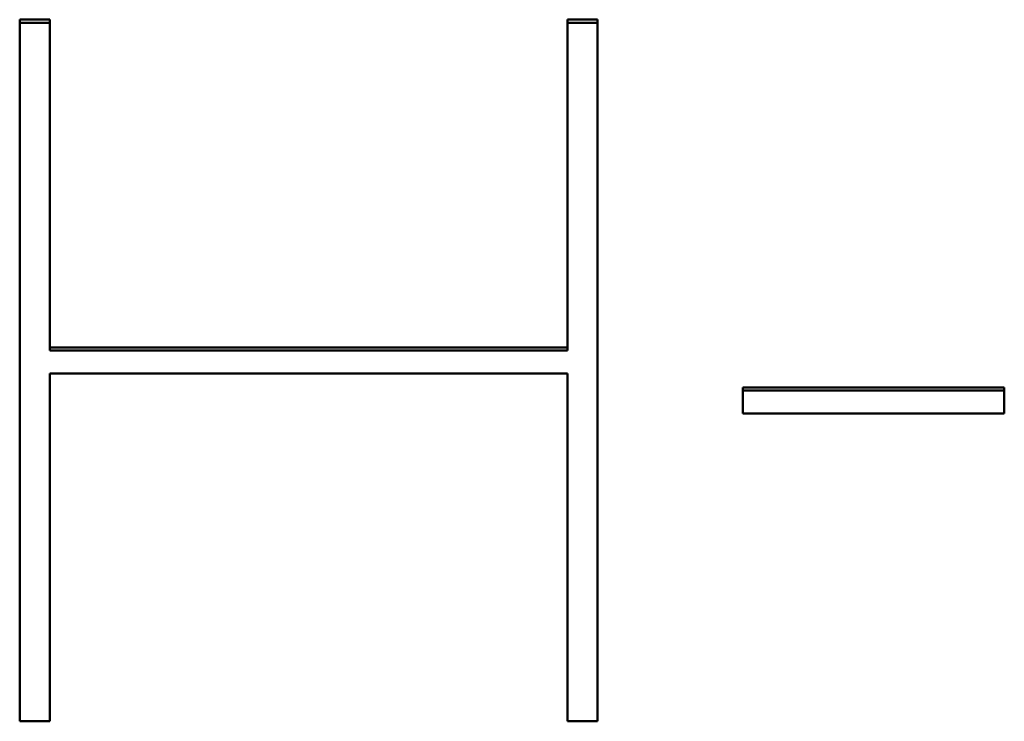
# Model space of a CAD drawing. Header units: millimetres. Extents: x 90 to 4401, y 90 to 14724.
# Tile 35 of 44: x 3165 to 3180, y 2478 to 2489. Entities that reach past the tile are written whole.
import ezdxf

# ---------------------------------------------------------------- set-up
doc = ezdxf.new("R2010")
doc.units = ezdxf.units.MM
doc.header["$LTSCALE"] = 15
doc.layers.add('Visible (ISO)', color=7, linetype='Continuous', lineweight=50)

msp = doc.modelspace()

# ---------------------------------------------------------------- linework, layer by layer
at = {"layer": 'Visible (ISO)'}
for p, q in [((3164.745, 2478.025), (3164.745, 2489.103)), ((3164.745, 2489.103), (3165.219, 2489.103)), ((3164.745, 2489.053), (3165.219, 2489.053)), ((3165.219, 2489.103), (3165.219, 2483.929)), ((3173.39, 2483.929), (3173.39, 2489.103)), ((3173.39, 2489.103), (3173.864, 2489.103)), ((3173.39, 2489.053), (3173.864, 2489.053)), ((3173.864, 2489.103), (3173.864, 2478.025)), ((3165.219, 2483.879), (3165.219, 2483.929)), ((3165.219, 2483.929), (3173.39, 2483.929)), ((3165.219, 2483.879), (3173.39, 2483.879)), ((3173.39, 2483.879), (3173.39, 2483.929)), ((3173.39, 2483.518), (3165.219, 2483.518)), ((3165.219, 2483.518), (3165.219, 2478.025)), ((3173.39, 2478.025), (3173.39, 2483.518)), ((3176.157, 2483.297), (3180.286, 2483.297)), ((3176.157, 2482.887), (3176.157, 2483.297)), ((3176.157, 2483.247), (3180.286, 2483.247)), ((3180.286, 2483.297), (3180.286, 2482.887)), ((3180.286, 2482.887), (3176.157, 2482.887)), ((3165.219, 2478.025), (3164.745, 2478.025)), ((3173.864, 2478.025), (3173.39, 2478.025))]:
    msp.add_line(p, q, dxfattribs=at)

doc.saveas('drawing.dxf')
